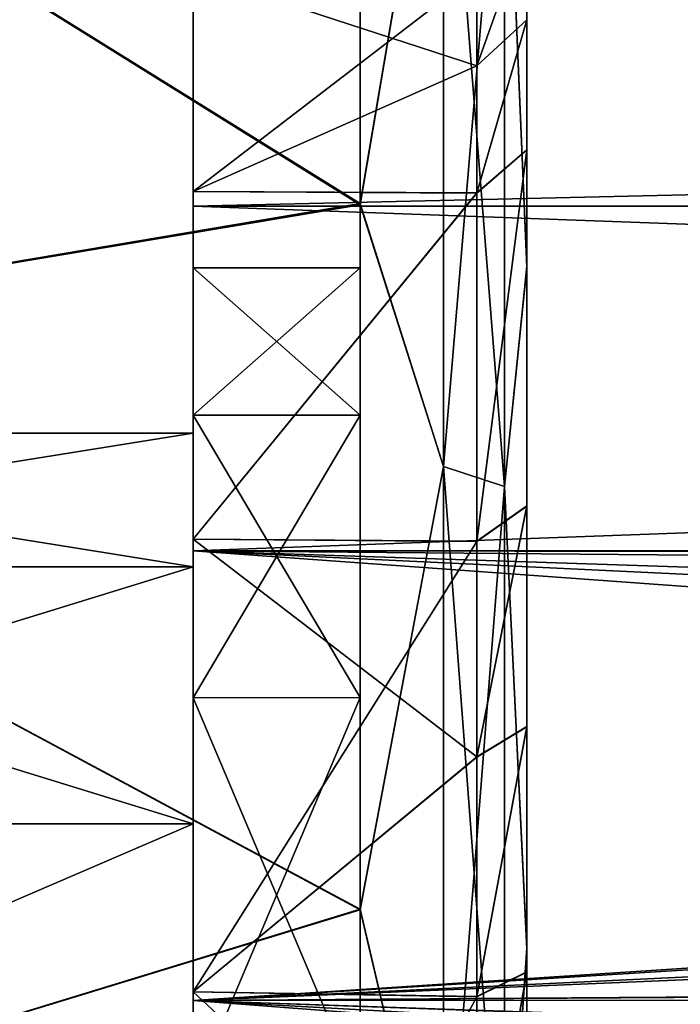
# Model space of a CAD drawing. Header units: metres. Extents: x -46 to 104, y -30 to 30.
# Tile 14 of 127: x -41.54 to -37.58, y 6.48 to 12.38. Entities that reach past the tile are written whole.
import ezdxf

# ---------------------------------------------------------------- set-up
doc = ezdxf.new("R2010")
doc.units = ezdxf.units.M
doc.layers.add('solid_122529', color=7, linetype='CONTINUOUS')

msp = doc.modelspace()

# ---------------------------------------------------------------- linework, layer by layer
at = {"layer": 'solid_122529'}
for points in [[(-39.5, 15.588312, 1074.36792), (-39.5, 11.272784, 1072.198486), (-45.5, 15.000283, 1074.019409)], [(-39.5, 15.588312, -25.632099), (-39.5, 11.272784, -27.801517), (-45.5, 15.000283, -25.980583)], [(-39.5, 11.26611, 1127.804199), (-39.5, 15.581071, 1125.636475), (-45.5, 15.000283, 1125.980591)], [(-39.5, 11.26611, 27.804222), (-39.5, 15.581071, 25.636501), (-45.5, 15.000283, 25.980583)], [(-39, 14.214657, 1073.733643), (-39.5, 11.272784, 1072.198486), (-39.5, 15.588312, 1074.36792)], [(-39, 14.214657, -26.266386), (-39.5, 11.272784, -27.801517), (-39.5, 15.588312, -25.632099)], [(-39, 14.214657, 1126.266357), (-39.5, 15.581071, 1125.636475), (-39.5, 11.26611, 1127.804199)], [(-39, 14.214657, 26.266386), (-39.5, 15.581071, 25.636501), (-39.5, 11.26611, 27.804222)], [(-38.633713, 14.040232, 1074.055908), (-38.5, 15.068384, 1075.222168), (-38.5, 10.898151, 1073.124634)], [(-38.633713, 14.040232, -25.944077), (-38.5, 15.068384, -24.777889), (-38.5, 10.898151, -26.875359)], [(-38.633713, 14.040232, 1125.944092), (-38.5, 10.891731, 1126.87793), (-38.5, 15.061421, 1124.782104)], [(-38.633713, 14.040232, 25.944077), (-38.5, 10.891731, 26.877964), (-38.5, 15.061421, 24.782122)], [(-38.5, 11.59491, 1093.283569), (-38.5, 10.898151, 1073.124634), (-38.5, 15.068384, 1075.222168)], [(-38.5, 12.374514, 1094.859009), (-38.5, 11.59491, 1093.283569), (-38.5, 15.068384, 1075.222168)], [(-38.5, 12.941458, 1096.524658), (-38.5, 12.374514, 1094.859009), (-38.5, 15.068384, 1075.222168)], [(-38.5, 11.59491, -6.716475), (-38.5, 10.898151, -26.875359), (-38.5, 15.068384, -24.777889)], [(-38.5, 12.374514, -5.141006), (-38.5, 11.59491, -6.716475), (-38.5, 15.068384, -24.777889)], [(-38.5, 12.941458, -3.475312), (-38.5, 12.374514, -5.141006), (-38.5, 15.068384, -24.777889)], [(-38.5, 13.399786, 1099.99939), (-38.5, 15.061421, 1124.782104), (-38.5, 10.891731, 1126.87793)], [(-38.5, 13.399786, -0.000577), (-38.5, 15.061421, 24.782122), (-38.5, 10.891731, 26.877964)], [(-39.5, 11.272784, 1072.198486), (-45.5, 10.260863, 1071.809326), (-45.5, 15.000283, 1074.019409)], [(-39.5, 11.26611, 1127.804199), (-45.5, 15.000283, 1125.980591), (-45.5, 10.260863, 1128.190674)], [(-39.5, 11.272784, -27.801517), (-45.5, 10.260863, -28.190678), (-45.5, 15.000283, -25.980583)], [(-39.5, 11.26611, 27.804222), (-45.5, 15.000283, 25.980583), (-45.5, 10.260863, 28.190678)], [(-39, 14.214657, 1073.733643), (-39, 9.697482, 1071.752197), (-39.5, 11.272784, 1072.198486)], [(-39, 9.697482, 1128.247803), (-39, 14.214657, 1126.266357), (-39.5, 11.26611, 1127.804199)], [(-39, 14.214657, -26.266386), (-39, 9.697482, -28.247801), (-39.5, 11.272784, -27.801517)], [(-39, 9.697482, 28.247801), (-39, 14.214657, 26.266386), (-39.5, 11.26611, 27.804222)], [(-38.633713, 9.578486, 1072.098877), (-39, 9.697482, 1071.752197), (-39, 14.214657, 1073.733643)], [(-38.633713, 14.040232, 1074.055908), (-38.633713, 9.578486, 1072.098877), (-39, 14.214657, 1073.733643)], [(-38.633713, 14.040232, 1125.944092), (-39, 14.214657, 1126.266357), (-39, 9.697482, 1128.247803)], [(-38.633713, 9.578486, -27.901178), (-39, 9.697482, -28.247801), (-39, 14.214657, -26.266386)], [(-38.633713, 14.040232, -25.944077), (-38.633713, 9.578486, -27.901178), (-39, 14.214657, -26.266386)], [(-38.633713, 14.040232, 25.944077), (-39, 14.214657, 26.266386), (-39, 9.697482, 28.247801)], [(-38.633713, 9.578486, 1127.901123), (-38.633713, 14.040232, 1125.944092), (-39, 9.697482, 1128.247803)], [(-38.633713, 9.578486, 27.901178), (-38.633713, 14.040232, 25.944077), (-39, 9.697482, 28.247801)], [(-38.633713, 9.578486, 1127.901123), (-38.5, 10.891731, 1126.87793), (-38.633713, 14.040232, 1125.944092)], [(-38.633713, 14.040232, 1074.055908), (-38.5, 10.898151, 1073.124634), (-38.633713, 9.578486, 1072.098877)], [(-38.633713, 9.578486, 27.901178), (-38.5, 10.891731, 26.877964), (-38.633713, 14.040232, 25.944077)], [(-38.633713, 14.040232, -25.944077), (-38.5, 10.898151, -26.875359), (-38.633713, 9.578486, -27.901178)], [(-38.5, 12.941769, 1103.474121), (-38.5, 13.399786, 1099.99939), (-38.5, 10.891731, 1126.87793)], [(-38.5, 12.941769, 3.474154), (-38.5, 13.399786, -0.000577), (-38.5, 10.891731, 26.877964)], [(-38.800003, 12.098615, 1105.023315), (-38.5, 12.941769, 1103.474121), (-38.5, 12.374986, 1105.139893)], [(-38.799999, 12.652068, 1103.396362), (-38.5, 12.941769, 1103.474121), (-38.800003, 12.098615, 1105.023315)], [(-38.800003, 12.098615, 5.023298), (-38.5, 12.941769, 3.474154), (-38.5, 12.374986, 5.139877)], [(-38.799999, 12.652068, 3.396347), (-38.5, 12.941769, 3.474154), (-38.800003, 12.098615, 5.023298)], [(-38.799999, 12.097907, 1094.974976), (-38.5, 12.374514, 1094.859009), (-38.5, 12.941458, 1096.524658)], [(-38.799999, 12.097907, 1094.974976), (-38.5, 12.941458, 1096.524658), (-38.799999, 12.651593, 1096.601929)], [(-38.799999, 12.097907, -5.025002), (-38.5, 12.374514, -5.141006), (-38.5, 12.941458, -3.475312)], [(-38.799999, 12.097907, -5.025002), (-38.5, 12.941458, -3.475312), (-38.799999, 12.651593, -3.398114)], [(-38.5, 12.374986, 1105.139893), (-38.5, 12.941769, 1103.474121), (-38.5, 10.891731, 1126.87793)], [(-38.5, 12.374986, 5.139877), (-38.5, 12.941769, 3.474154), (-38.5, 10.891731, 26.877964)], [(-40.5, 12.653589, 1096.609741), (-40.5, 12.653589, 1103.390259), (-40.5, 11.345066, 1106.549561)], [(-38.800003, 12.098615, 1105.023315), (-40.5, 11.345066, 1106.549561), (-40.5, 12.653589, 1103.390259)], [(-40.5, 11.345066, 1093.450439), (-40.5, 12.653589, 1096.609741), (-40.5, 11.345066, 1106.549561)], [(-38.799999, 12.652068, 1103.396362), (-38.800003, 12.098615, 1105.023315), (-40.5, 12.653589, 1103.390259)], [(-38.799999, 12.651593, 1096.601929), (-40.5, 12.653589, 1096.609741), (-40.5, 11.345066, 1093.450439)], [(-40.5, 12.653589, -3.390285), (-40.5, 12.653589, 3.390285), (-40.5, 11.345066, 6.549601)], [(-38.800003, 12.098615, 5.023298), (-40.5, 11.345066, 6.549601), (-40.5, 12.653589, 3.390285)], [(-40.5, 11.345066, -6.549601), (-40.5, 12.653589, -3.390285), (-40.5, 11.345066, 6.549601)], [(-38.799999, 12.652068, 3.396347), (-38.800003, 12.098615, 5.023298), (-40.5, 12.653589, 3.390285)], [(-38.799999, 12.651593, -3.398114), (-40.5, 12.653589, -3.390285), (-40.5, 11.345066, -6.549601)], [(-38.799999, 12.097907, 1094.974976), (-38.799999, 12.651593, 1096.601929), (-40.5, 11.345066, 1093.450439)], [(-38.799999, 12.097907, -5.025002), (-38.799999, 12.651593, -3.398114), (-40.5, 11.345066, -6.549601)], [(-40.5, 12.557177, 3.36404), (-40.5, 12.557177, -3.36404), (-40.5, 11.257812, -6.50054)], [(16, 11.258329, -6.500001), (-40.5, 11.257812, -6.50054), (-40.5, 12.557177, -3.36404)], [(-40.5, 11.257812, 6.50054), (-40.5, 12.557177, 3.36404), (-40.5, 11.257812, -6.50054)], [(16, 12.557034, -3.364651), (16, 11.258329, -6.500001), (-40.5, 12.557177, -3.36404)], [(16, 12.557034, 3.364651), (-40.5, 12.557177, 3.36404), (-40.5, 11.257812, 6.50054)], [(-40.5, 12.557177, 1103.364014), (-40.5, 12.557177, 1096.635986), (-40.5, 11.257812, 1093.499512)], [(16, 11.258329, 1093.5), (-40.5, 11.257812, 1093.499512), (-40.5, 12.557177, 1096.635986)], [(-40.5, 11.257812, 1106.500488), (-40.5, 12.557177, 1103.364014), (-40.5, 11.257812, 1093.499512)], [(16, 12.557034, 1096.635376), (16, 11.258329, 1093.5), (-40.5, 12.557177, 1096.635986)], [(16, 12.557034, 1103.364624), (-40.5, 12.557177, 1103.364014), (-40.5, 11.257812, 1106.500488)], [(16, 11.258329, 6.500001), (16, 12.557034, 3.364651), (-40.5, 11.257812, 6.50054)], [(16, 11.258329, 1106.5), (16, 12.557034, 1103.364624), (-40.5, 11.257812, 1106.500488)], [(-38.800003, 12.098615, 1105.023315), (-38.5, 12.374986, 1105.139893), (-38.799995, 11.336991, 1106.563721)], [(-38.800003, 12.098615, 5.023298), (-38.5, 12.374986, 5.139877), (-38.799995, 11.336991, 6.563736)], [(-38.799999, 11.336089, 1093.434692), (-38.5, 11.59491, 1093.283569), (-38.5, 12.374514, 1094.859009)], [(-38.799999, 11.336089, 1093.434692), (-38.5, 12.374514, 1094.859009), (-38.799999, 12.097907, 1094.974976)], [(-38.799999, 11.336089, -6.565294), (-38.5, 11.59491, -6.716475), (-38.5, 12.374514, -5.141006)], [(-38.799999, 11.336089, -6.565294), (-38.5, 12.374514, -5.141006), (-38.799999, 12.097907, -5.025002)], [(-38.799995, 11.336991, 1106.563721), (-38.5, 12.374986, 1105.139893), (-38.5, 11.595502, 1106.715454)], [(-38.799995, 11.336991, 6.563736), (-38.5, 12.374986, 5.139877), (-38.5, 11.595502, 6.715446)], [(-38.5, 11.595502, 1106.715454), (-38.5, 12.374986, 1105.139893), (-38.5, 10.891731, 1126.87793)], [(-38.5, 11.595502, 6.715446), (-38.5, 12.374986, 5.139877), (-38.5, 10.891731, 26.877964)], [(-38.800003, 12.098615, 1105.023315), (-38.799995, 11.336991, 1106.563721), (-40.5, 11.345066, 1106.549561)], [(-38.800003, 12.098615, 5.023298), (-38.799995, 11.336991, 6.563736), (-40.5, 11.345066, 6.549601)], [(-38.799999, 11.336089, 1093.434692), (-38.799999, 12.097907, 1094.974976), (-40.5, 11.345066, 1093.450439)], [(-38.799999, 11.336089, -6.565294), (-38.799999, 12.097907, -5.025002), (-40.5, 11.345066, -6.549601)], [(-38.799999, 9.250223, 1109.276001), (-38.5, 11.595502, 1106.715454), (-38.5, 9.46172, 1109.488647)], [(-38.799995, 11.336991, 1106.563721), (-38.5, 11.595502, 1106.715454), (-38.799999, 9.250223, 1109.276001)], [(-38.799999, 9.250223, 9.275956), (-38.5, 11.595502, 6.715446), (-38.5, 9.46172, 9.488619)], [(-38.799995, 11.336991, 6.563736), (-38.5, 11.595502, 6.715446), (-38.799999, 9.250223, 9.275956)], [(-38.799999, 9.248989, 1090.722778), (-38.5, 9.460905, 1090.51062), (-38.5, 11.59491, 1093.283569)], [(-38.799999, 9.248989, 1090.722778), (-38.5, 11.59491, 1093.283569), (-38.799999, 11.336089, 1093.434692)], [(-38.799999, 9.248989, -9.277186), (-38.5, 9.460905, -9.489429), (-38.5, 11.59491, -6.716475)], [(-38.799999, 9.248989, -9.277186), (-38.5, 11.59491, -6.716475), (-38.799999, 11.336089, -6.565294)], [(-38.5, 9.46172, 1109.488647), (-38.5, 11.595502, 1106.715454), (-38.5, 10.891731, 1126.87793)], [(-38.5, 9.46172, 9.488619), (-38.5, 11.595502, 6.715446), (-38.5, 10.891731, 26.877964)], [(-38.5, 11.59491, 1093.283569), (-38.5, 9.460905, 1090.51062), (-38.5, 10.898151, 1073.124634)], [(-38.5, 11.59491, -6.716475), (-38.5, 9.460905, -9.489429), (-38.5, 10.898151, -26.875359)], [(-40.5, 11.345066, 1093.450439), (-40.5, 11.345066, 1106.549561), (-40.5, 9.263426, 1109.262695)], [(-38.799995, 11.336991, 1106.563721), (-40.5, 9.263426, 1109.262695), (-40.5, 11.345066, 1106.549561)], [(-40.5, 9.898214, 1101.423096), (-40.5, 11.345066, 1093.450439), (-40.5, 9.263426, 1109.262695)], [(-40.5, 9.898214, 1098.576904), (-40.5, 9.263426, 1090.737305), (-40.5, 11.345066, 1093.450439)], [(-38.799999, 11.336089, 1093.434692), (-40.5, 11.345066, 1093.450439), (-40.5, 9.263426, 1090.737305)], [(-40.5, 9.898214, 1101.423096), (-40.5, 9.898214, 1098.576904), (-40.5, 11.345066, 1093.450439)], [(-40.5, 11.345066, -6.549601), (-40.5, 11.345066, 6.549601), (-40.5, 9.263426, 9.262687)], [(-38.799995, 11.336991, 6.563736), (-40.5, 9.263426, 9.262687), (-40.5, 11.345066, 6.549601)], [(-40.5, 9.898214, 1.423148), (-40.5, 11.345066, -6.549601), (-40.5, 9.263426, 9.262687)], [(-40.5, 9.898214, -1.423148), (-40.5, 9.263426, -9.262687), (-40.5, 11.345066, -6.549601)], [(-38.799999, 11.336089, -6.565294), (-40.5, 11.345066, -6.549601), (-40.5, 9.263426, -9.262687)], [(-40.5, 9.898214, 1.423148), (-40.5, 9.898214, -1.423148), (-40.5, 11.345066, -6.549601)], [(-38.799995, 11.336991, 1106.563721), (-38.799999, 9.250223, 1109.276001), (-40.5, 9.263426, 1109.262695)], [(-38.799995, 11.336991, 6.563736), (-38.799999, 9.250223, 9.275956), (-40.5, 9.263426, 9.262687)], [(-38.799999, 9.248989, 1090.722778), (-38.799999, 11.336089, 1093.434692), (-40.5, 9.263426, 1090.737305)], [(-38.799999, 9.248989, -9.277186), (-38.799999, 11.336089, -6.565294), (-40.5, 9.263426, -9.262687)], [(-39.5, 11.272784, 1072.198486), (-39.5, 7.046187, 1070.839233), (-45.5, 10.260863, 1071.809326)], [(-39.5, 11.272784, -27.801517), (-39.5, 7.046187, -29.160782), (-45.5, 10.260863, -28.190678)], [(-39, 9.697482, 1071.752197), (-39.5, 7.046187, 1070.839233), (-39.5, 11.272784, 1072.198486)], [(-39, 9.697482, -28.247801), (-39.5, 7.046187, -29.160782), (-39.5, 11.272784, -27.801517)], [(-39.5, 7.041001, 1129.161987), (-39.5, 11.26611, 1127.804199), (-45.5, 10.260863, 1128.190674)], [(-39.5, 7.041001, 29.162035), (-39.5, 11.26611, 27.804222), (-45.5, 10.260863, 28.190678)], [(16, 11.258329, -6.500001), (16, 9.192387, -9.192389), (-40.5, 11.257812, -6.50054)], [(16, 11.258329, 6.500001), (-40.5, 11.257812, 6.50054), (-40.5, 9.192948, 9.191648)], [(16, 9.192387, 9.192389), (16, 11.258329, 6.500001), (-40.5, 9.192948, 9.191648)], [(16, 11.258329, 1093.5), (16, 9.192387, 1090.807617), (-40.5, 11.257812, 1093.499512)], [(16, 11.258329, 1106.5), (-40.5, 11.257812, 1106.500488), (-40.5, 9.192948, 1109.19165)], [(16, 9.192387, 1109.192383), (16, 11.258329, 1106.5), (-40.5, 9.192948, 1109.19165)], [(-40.5, 10.887947, -1.564921), (-40.5, 11.257812, -6.50054), (-40.5, 9.192948, -9.191648)], [(16, 9.192387, -9.192389), (-40.5, 9.192948, -9.191648), (-40.5, 11.257812, -6.50054)], [(-40.5, 10.887947, -1.564921), (-40.5, 11.257812, 6.50054), (-40.5, 11.257812, -6.50054)], [(-40.5, 10.006166, 4.569046), (-40.5, 9.192948, 9.191648), (-40.5, 11.257812, 6.50054)], [(-40.5, 10.887947, 1.564921), (-40.5, 10.006166, 4.569046), (-40.5, 11.257812, 6.50054)], [(-40.5, 10.887947, -1.564921), (-40.5, 10.887947, 1.564921), (-40.5, 11.257812, 6.50054)], [(-40.5, 10.887947, 1098.435059), (-40.5, 11.257812, 1093.499512), (-40.5, 9.192948, 1090.80835)], [(16, 9.192387, 1090.807617), (-40.5, 9.192948, 1090.80835), (-40.5, 11.257812, 1093.499512)], [(-40.5, 10.887947, 1098.435059), (-40.5, 11.257812, 1106.500488), (-40.5, 11.257812, 1093.499512)], [(-40.5, 10.006166, 1104.569092), (-40.5, 9.192948, 1109.19165), (-40.5, 11.257812, 1106.500488)], [(-40.5, 10.887947, 1101.564941), (-40.5, 10.006166, 1104.569092), (-40.5, 11.257812, 1106.500488)], [(-40.5, 10.887947, 1098.435059), (-40.5, 10.887947, 1101.564941), (-40.5, 11.257812, 1106.500488)], [(-39, 9.697482, 1128.247803), (-39.5, 11.26611, 1127.804199), (-39.5, 7.041001, 1129.161987)], [(-39, 9.697482, 28.247801), (-39.5, 11.26611, 27.804222), (-39.5, 7.041001, 29.162035)], [(-40.5, 10.006166, -4.569046), (-40.5, 10.887947, -1.564921), (-40.5, 9.192948, -9.191648)], [(-39.5, 10.00583, 4.569267), (-40.5, 10.006166, 4.569046), (-40.5, 10.887947, 1.564921)], [(-39.5, 10.887821, 1.566366), (-40.5, 10.887947, 1.564921), (-40.5, 10.887947, -1.564921)], [(-39.5, 10.00583, 4.569267), (-40.5, 10.887947, 1.564921), (-39.5, 10.887821, 1.566366)], [(-39.5, 10.887821, -1.566366), (-40.5, 10.887947, -1.564921), (-40.5, 10.006166, -4.569046)], [(-39.5, 10.887821, 1.566366), (-40.5, 10.887947, -1.564921), (-39.5, 10.887821, -1.566366)], [(-40.5, 10.006166, 1095.430908), (-40.5, 10.887947, 1098.435059), (-40.5, 9.192948, 1090.80835)], [(-39.5, 10.00583, 1104.569214), (-40.5, 10.006166, 1104.569092), (-40.5, 10.887947, 1101.564941)], [(-39.5, 10.887821, 1101.566406), (-40.5, 10.887947, 1101.564941), (-40.5, 10.887947, 1098.435059)], [(-39.5, 10.00583, 1104.569214), (-40.5, 10.887947, 1101.564941), (-39.5, 10.887821, 1101.566406)], [(-39.5, 10.887821, 1098.433594), (-40.5, 10.887947, 1098.435059), (-40.5, 10.006166, 1095.430908)], [(-39.5, 10.887821, 1101.566406), (-40.5, 10.887947, 1098.435059), (-39.5, 10.887821, 1098.433594)], [(-39.5, 10.887821, -1.566366), (-40.5, 10.006166, -4.569046), (-39.5, 10.00583, -4.569267)], [(-39.5, 10.887821, 1098.433594), (-40.5, 10.006166, 1095.430908), (-39.5, 10.00583, 1095.430786)], [(-39.5, 10.887821, 1.566366), (-39.5, 10.887821, -1.566366), (-39.5, 10.00583, -4.569267)], [(-39.5, 10.00583, 4.569267), (-39.5, 10.887821, 1.566366), (-39.5, 10.00583, -4.569267)], [(-39.5, 10.887821, 1101.566406), (-39.5, 10.887821, 1098.433594), (-39.5, 10.00583, 1095.430786)], [(-39.5, 10.00583, 1104.569214), (-39.5, 10.887821, 1101.566406), (-39.5, 10.00583, 1095.430786)], [(-38.633713, 9.578486, 1072.098877), (-38.5, 10.898151, 1073.124634), (-38.5, 6.811481, 1071.81189)], [(-38.633713, 9.578486, -27.901178), (-38.5, 10.898151, -26.875359), (-38.5, 6.811481, -28.188107)], [(-38.633713, 9.578486, 1127.901123), (-38.5, 6.806489, 1128.189331), (-38.5, 10.891731, 1126.87793)], [(-38.633713, 9.578486, 27.901178), (-38.5, 6.806489, 28.189314), (-38.5, 10.891731, 26.877964)], [(-38.5, 8.138914, 1089.35498), (-38.5, 6.811481, 1071.81189), (-38.5, 10.898151, 1073.124634)], [(-38.5, 9.460905, 1090.51062), (-38.5, 8.138914, 1089.35498), (-38.5, 10.898151, 1073.124634)], [(-38.5, 8.138914, -10.64505), (-38.5, 6.811481, -28.188107), (-38.5, 10.898151, -26.875359)], [(-38.5, 9.460905, -9.489429), (-38.5, 8.138914, -10.64505), (-38.5, 10.898151, -26.875359)], [(-38.5, 9.46172, 1109.488647), (-38.5, 10.891731, 1126.87793), (-38.5, 6.806489, 1128.189331)], [(-38.5, 9.46172, 9.488619), (-38.5, 10.891731, 26.877964), (-38.5, 6.806489, 28.189314)], [(-39.5, 7.046187, 1070.839233), (-45.5, 5.209611, 1070.455811), (-45.5, 10.260863, 1071.809326)], [(-39.5, 7.041001, 1129.161987), (-45.5, 10.260863, 1128.190674), (-45.5, 5.209611, 1129.544189)], [(-39.5, 7.046187, -29.160782), (-45.5, 5.209611, -29.544201), (-45.5, 10.260863, -28.190678)], [(-39.5, 7.041001, 29.162035), (-45.5, 10.260863, 28.190678), (-45.5, 5.209611, 29.544201)], [(-40.5, 8.312679, -7.204017), (-40.5, 10.006166, -4.569046), (-40.5, 9.192948, -9.191648)], [(-40.5, 10.006166, 4.569046), (-40.5, 8.312679, 7.204017), (-40.5, 9.192948, 9.191648)], [(-39.5, 8.313657, 7.202953), (-40.5, 8.312679, 7.204017), (-40.5, 10.006166, 4.569046)], [(-39.5, 8.313657, 7.202953), (-40.5, 10.006166, 4.569046), (-39.5, 10.00583, 4.569267)], [(-39.5, 10.00583, -4.569267), (-40.5, 10.006166, -4.569046), (-40.5, 8.312679, -7.204017)], [(-40.5, 8.312679, 1092.796021), (-40.5, 10.006166, 1095.430908), (-40.5, 9.192948, 1090.80835)], [(-40.5, 10.006166, 1104.569092), (-40.5, 8.312679, 1107.203979), (-40.5, 9.192948, 1109.19165)], [(-39.5, 8.313657, 1107.203003), (-40.5, 8.312679, 1107.203979), (-40.5, 10.006166, 1104.569092)], [(-39.5, 8.313657, 1107.203003), (-40.5, 10.006166, 1104.569092), (-39.5, 10.00583, 1104.569214)], [(-39.5, 10.00583, 1095.430786), (-40.5, 10.006166, 1095.430908), (-40.5, 8.312679, 1092.796021)], [(-39.5, 10.00583, -4.569267), (-40.5, 8.312679, -7.204017), (-39.5, 8.313657, -7.202953)], [(-39.5, 10.00583, 1095.430786), (-40.5, 8.312679, 1092.796021), (-39.5, 8.313657, 1092.796997)], [(-39.5, 10.00583, 4.569267), (-39.5, 10.00583, -4.569267), (-39.5, 8.313657, -7.202953)], [(-39.5, 8.313657, 7.202953), (-39.5, 10.00583, 4.569267), (-39.5, 8.313657, -7.202953)], [(-39.5, 10.00583, 1104.569214), (-39.5, 10.00583, 1095.430786), (-39.5, 8.313657, 1092.796997)], [(-39.5, 8.313657, 1107.203003), (-39.5, 10.00583, 1104.569214), (-39.5, 8.313657, 1092.796997)], [(-40.5, 9.09632, 1104.154175), (-45.5, 9.09632, 1104.154175), (-45.5, 9.898214, 1101.423096)], [(-40.5, 9.898214, 1101.423096), (-45.5, 9.898214, 1101.423096), (-45.5, 9.898214, 1098.576904)], [(-40.5, 9.09632, 1104.154175), (-45.5, 9.898214, 1101.423096), (-40.5, 9.898214, 1101.423096)], [(-40.5, 9.898214, 1098.576904), (-45.5, 9.898214, 1098.576904), (-45.5, 9.09632, 1095.845825)], [(-40.5, 9.898214, 1101.423096), (-45.5, 9.898214, 1098.576904), (-40.5, 9.898214, 1098.576904)], [(-40.5, 9.898214, 1098.576904), (-45.5, 9.09632, 1095.845825), (-40.5, 9.09632, 1095.845825)], [(-40.5, 9.09632, 4.15415), (-45.5, 9.09632, 4.15415), (-45.5, 9.898214, 1.423148)], [(-40.5, 9.898214, 1.423148), (-45.5, 9.898214, 1.423148), (-45.5, 9.898214, -1.423148)], [(-40.5, 9.09632, 4.15415), (-45.5, 9.898214, 1.423148), (-40.5, 9.898214, 1.423148)], [(-40.5, 9.898214, -1.423148), (-45.5, 9.898214, -1.423148), (-45.5, 9.09632, -4.15415)], [(-40.5, 9.898214, 1.423148), (-45.5, 9.898214, -1.423148), (-40.5, 9.898214, -1.423148)], [(-40.5, 9.898214, -1.423148), (-45.5, 9.09632, -4.15415), (-40.5, 9.09632, -4.15415)], [(-40.5, 9.09632, 1104.154175), (-40.5, 9.898214, 1101.423096), (-40.5, 9.263426, 1109.262695)], [(-40.5, 9.898214, 1098.576904), (-40.5, 9.09632, 1095.845825), (-40.5, 9.263426, 1090.737305)], [(-40.5, 9.09632, 4.15415), (-40.5, 9.898214, 1.423148), (-40.5, 9.263426, 9.262687)], [(-40.5, 9.898214, -1.423148), (-40.5, 9.09632, -4.15415), (-40.5, 9.263426, -9.262687)], [(-39, 9.697482, 1071.752197), (-39, 4.915786, 1070.54126), (-39.5, 7.046187, 1070.839233)], [(-39, 4.915786, 1129.45874), (-39, 9.697482, 1128.247803), (-39.5, 7.041001, 1129.161987)], [(-39, 9.697482, -28.247801), (-39, 4.915786, -29.458691), (-39.5, 7.046187, -29.160782)], [(-39, 4.915786, 29.458691), (-39, 9.697482, 28.247801), (-39.5, 7.041001, 29.162035)], [(-38.633713, 4.855466, 1070.902832), (-39, 4.915786, 1070.54126), (-39, 9.697482, 1071.752197)], [(-38.633713, 9.578486, 1072.098877), (-38.633713, 4.855466, 1070.902832), (-39, 9.697482, 1071.752197)], [(-38.633713, 9.578486, 1127.901123), (-39, 9.697482, 1128.247803), (-39, 4.915786, 1129.45874)], [(-38.633713, 4.855466, -29.09721), (-39, 4.915786, -29.458691), (-39, 9.697482, -28.247801)], [(-38.633713, 9.578486, -27.901178), (-38.633713, 4.855466, -29.09721), (-39, 9.697482, -28.247801)], [(-38.633713, 9.578486, 27.901178), (-39, 9.697482, 28.247801), (-39, 4.915786, 29.458691)], [(-38.633713, 4.855466, 1129.097168), (-38.633713, 9.578486, 1127.901123), (-39, 4.915786, 1129.45874)], [(-38.633713, 4.855466, 29.09721), (-38.633713, 9.578486, 27.901178), (-39, 4.915786, 29.458691)], [(-38.633713, 4.855466, 1129.097168), (-38.5, 6.806489, 1128.189331), (-38.633713, 9.578486, 1127.901123)], [(-38.633713, 9.578486, 1072.098877), (-38.5, 6.811481, 1071.81189), (-38.633713, 4.855466, 1070.902832)], [(-38.633713, 4.855466, 29.09721), (-38.5, 6.806489, 28.189314), (-38.633713, 9.578486, 27.901178)], [(-38.633713, 9.578486, -27.901178), (-38.5, 6.811481, -28.188107), (-38.633713, 4.855466, -29.09721)], [(-38.800014, 7.958613, 1110.405273), (-38.5, 9.46172, 1109.488647), (-38.5, 8.139949, 1110.644287)], [(-38.799999, 9.250223, 1109.276001), (-38.5, 9.46172, 1109.488647), (-38.800014, 7.958613, 1110.405273)], [(-38.800014, 7.958613, 10.40531), (-38.5, 9.46172, 9.488619), (-38.5, 8.139949, 10.644267)], [(-38.799999, 9.250223, 9.275956), (-38.5, 9.46172, 9.488619), (-38.800014, 7.958613, 10.40531)], [(-38.800007, 7.957119, 1089.593506), (-38.5, 8.138914, 1089.35498), (-38.5, 9.460905, 1090.51062)], [(-38.800007, 7.957119, 1089.593506), (-38.5, 9.460905, 1090.51062), (-38.799999, 9.248989, 1090.722778)], [(-38.800007, 7.957119, -10.406453), (-38.5, 8.138914, -10.64505), (-38.5, 9.460905, -9.489429)], [(-38.800007, 7.957119, -10.406453), (-38.5, 9.460905, -9.489429), (-38.799999, 9.248989, -9.277186)], [(-38.5, 8.139949, 1110.644287), (-38.5, 9.46172, 1109.488647), (-38.5, 6.806489, 1128.189331)], [(-38.5, 8.139949, 10.644267), (-38.5, 9.46172, 9.488619), (-38.5, 6.806489, 28.189314)], [(-40.5, 9.09632, 1104.154175), (-40.5, 9.263426, 1109.262695), (-40.5, 6.55043, 1111.344604)], [(-38.800014, 7.958613, 1110.405273), (-40.5, 6.55043, 1111.344604), (-40.5, 9.263426, 1109.262695)], [(-38.799999, 9.250223, 1109.276001), (-38.800014, 7.958613, 1110.405273), (-40.5, 9.263426, 1109.262695)], [(-40.5, 7.557496, 1093.451416), (-40.5, 6.55043, 1088.655396), (-40.5, 9.263426, 1090.737305)], [(-38.799999, 9.248989, 1090.722778), (-40.5, 9.263426, 1090.737305), (-40.5, 6.55043, 1088.655396)], [(-40.5, 9.09632, 1095.845825), (-40.5, 7.557496, 1093.451416), (-40.5, 9.263426, 1090.737305)], [(-40.5, 9.09632, 4.15415), (-40.5, 9.263426, 9.262687), (-40.5, 6.55043, 11.344646)], [(-38.800014, 7.958613, 10.40531), (-40.5, 6.55043, 11.344646), (-40.5, 9.263426, 9.262687)], [(-38.799999, 9.250223, 9.275956), (-38.800014, 7.958613, 10.40531), (-40.5, 9.263426, 9.262687)], [(-40.5, 7.557496, -6.548607), (-40.5, 6.55043, -11.344646), (-40.5, 9.263426, -9.262687)], [(-38.799999, 9.248989, -9.277186), (-40.5, 9.263426, -9.262687), (-40.5, 6.55043, -11.344646)], [(-40.5, 9.09632, -4.15415), (-40.5, 7.557496, -6.548607), (-40.5, 9.263426, -9.262687)], [(-38.800007, 7.957119, 1089.593506), (-38.799999, 9.248989, 1090.722778), (-40.5, 6.55043, 1088.655396)], [(-38.800007, 7.957119, -10.406453), (-38.799999, 9.248989, -9.277186), (-40.5, 6.55043, -11.344646)], [(-40.5, 8.312679, -7.204017), (-40.5, 9.192948, -9.191648), (-40.5, 6.499179, -11.258723)], [(16, 6.499997, -11.258332), (-40.5, 6.499179, -11.258723), (-40.5, 9.192948, -9.191648)], [(16, 9.192387, -9.192389), (16, 6.499997, -11.258332), (-40.5, 9.192948, -9.191648)], [(-40.5, 8.312679, 7.204017), (-40.5, 6.499179, 11.258723), (-40.5, 9.192948, 9.191648)], [(0, 9.15, 9.234582), (-40.5, 9.192948, 9.191648), (-40.5, 6.499179, 11.258723)], [(16, 9.192387, 9.192389), (-40.5, 9.192948, 9.191648), (0, 9.15, 9.234582)], [(-40.5, 8.312679, 1092.796021), (-40.5, 9.192948, 1090.80835), (-40.5, 6.499179, 1088.741333)], [(-6.219734, 6.711981, 1088.866699), (-40.5, 6.499179, 1088.741333), (-40.5, 9.192948, 1090.80835)], [(0, 9.15, 1090.765381), (-40.5, 9.192948, 1090.80835), (16, 9.192387, 1090.807617)], [(-4.436827, 8.001779, 1089.754395), (-6.219734, 6.711981, 1088.866699), (-40.5, 9.192948, 1090.80835)], [(-2.269414, 8.863354, 1090.48999), (-4.436827, 8.001779, 1089.754395), (-40.5, 9.192948, 1090.80835)], [(0, 9.15, 1090.765381), (-2.269414, 8.863354, 1090.48999), (-40.5, 9.192948, 1090.80835)], [(-40.5, 8.312679, 1107.203979), (-40.5, 6.499179, 1111.258667), (-40.5, 9.192948, 1109.19165)], [(16, 9.192387, 1109.192383), (-40.5, 9.192948, 1109.19165), (-40.5, 6.499179, 1111.258667)], [(16, 6.499997, 1111.258301), (16, 9.192387, 1109.192383), (-40.5, 6.499179, 1111.258667)], [(-2.247114, 8.869053, 9.50473), (0, 9.15, 9.234582), (-40.5, 6.499179, 11.258723)], [(-40.5, 7.557496, 1106.548584), (-45.5, 7.557496, 1106.548584), (-45.5, 9.09632, 1104.154175)], [(-40.5, 7.557496, 1106.548584), (-45.5, 9.09632, 1104.154175), (-40.5, 9.09632, 1104.154175)], [(-40.5, 9.09632, 1095.845825), (-45.5, 9.09632, 1095.845825), (-45.5, 7.557496, 1093.451416)], [(-40.5, 9.09632, 1095.845825), (-45.5, 7.557496, 1093.451416), (-40.5, 7.557496, 1093.451416)], [(-40.5, 7.557496, 6.548607), (-45.5, 7.557496, 6.548607), (-45.5, 9.09632, 4.15415)], [(-40.5, 7.557496, 6.548607), (-45.5, 9.09632, 4.15415), (-40.5, 9.09632, 4.15415)], [(-40.5, 9.09632, -4.15415), (-45.5, 9.09632, -4.15415), (-45.5, 7.557496, -6.548607)], [(-40.5, 9.09632, -4.15415), (-45.5, 7.557496, -6.548607), (-40.5, 7.557496, -6.548607)], [(-40.5, 7.557496, 1106.548584), (-40.5, 9.09632, 1104.154175), (-40.5, 6.55043, 1111.344604)], [(-40.5, 7.557496, 6.548607), (-40.5, 9.09632, 4.15415), (-40.5, 6.55043, 11.344646)], [(-4.40385, 8.019979, 10.231321), (-2.247114, 8.869053, 9.50473), (-40.5, 6.499179, 11.258723)], [(-39.5, 5.946227, 9.254139), (-40.5, 8.312679, 7.204017), (-39.5, 8.313657, 7.202953)], [(-39.5, 8.313657, -7.202953), (-40.5, 8.312679, -7.204017), (-40.5, 5.946789, -9.253731)], [(-39.5, 8.313657, -7.202953), (-40.5, 5.946789, -9.253731), (-39.5, 5.946227, -9.254139)], [(-39.5, 5.946227, 1109.25415), (-40.5, 8.312679, 1107.203979), (-39.5, 8.313657, 1107.203003)], [(-39.5, 8.313657, 1092.796997), (-40.5, 8.312679, 1092.796021), (-40.5, 5.946789, 1090.746216)], [(-39.5, 8.313657, 1092.796997), (-40.5, 5.946789, 1090.746216), (-39.5, 5.946227, 1090.74585)], [(-40.5, 5.946789, -9.253731), (-40.5, 8.312679, -7.204017), (-40.5, 6.499179, -11.258723)], [(-40.5, 8.312679, 7.204017), (-40.5, 5.946789, 9.253731), (-40.5, 6.499179, 11.258723)], [(-39.5, 5.946227, 9.254139), (-40.5, 5.946789, 9.253731), (-40.5, 8.312679, 7.204017)], [(-40.5, 5.946789, 1090.746216), (-40.5, 8.312679, 1092.796021), (-40.5, 6.499179, 1088.741333)], [(-40.5, 8.312679, 1107.203979), (-40.5, 5.946789, 1109.253784), (-40.5, 6.499179, 1111.258667)], [(-39.5, 5.946227, 1109.25415), (-40.5, 5.946789, 1109.253784), (-40.5, 8.312679, 1107.203979)], [(-39.5, 8.313657, 7.202953), (-39.5, 8.313657, -7.202953), (-39.5, 5.946227, -9.254139)], [(-39.5, 5.946227, 9.254139), (-39.5, 8.313657, 7.202953), (-39.5, 5.946227, -9.254139)], [(-39.5, 8.313657, 1107.203003), (-39.5, 8.313657, 1092.796997), (-39.5, 5.946227, 1090.74585)], [(-39.5, 5.946227, 1109.25415), (-39.5, 8.313657, 1107.203003), (-39.5, 5.946227, 1090.74585)], [(-38.800014, 7.958613, 1110.405273), (-38.5, 8.139949, 1110.644287), (-38.799995, 6.5232, 1111.360352)], [(-38.800014, 7.958613, 10.40531), (-38.5, 8.139949, 10.644267), (-38.799995, 6.5232, 11.360364)], [(-38.799999, 6.521416, 1088.638672), (-38.5, 8.138914, 1089.35498), (-38.800007, 7.957119, 1089.593506)], [(-38.799999, 6.521416, -11.361388), (-38.5, 8.138914, -10.64505), (-38.800007, 7.957119, -10.406453)], [(-38.799999, 6.521416, 1088.638672), (-38.5, 6.668959, 1088.377563), (-38.5, 8.138914, 1089.35498)], [(-38.799999, 6.521416, -11.361388), (-38.5, 6.668959, -11.622485), (-38.5, 8.138914, -10.64505)], [(-38.799995, 6.5232, 1111.360352), (-38.5, 8.139949, 1110.644287), (-38.5, 6.670246, 1111.621704)], [(-38.799995, 6.5232, 11.360364), (-38.5, 8.139949, 10.644267), (-38.5, 6.670246, 11.621749)], [(-38.5, 6.670246, 1111.621704), (-38.5, 8.139949, 1110.644287), (-38.5, 6.806489, 1128.189331)], [(-38.5, 6.670246, 11.621749), (-38.5, 8.139949, 10.644267), (-38.5, 6.806489, 28.189314)], [(-38.5, 8.138914, 1089.35498), (-38.5, 6.668959, 1088.377563), (-38.5, 6.811481, 1071.81189)], [(-38.5, 8.138914, -10.64505), (-38.5, 6.668959, -11.622485), (-38.5, 6.811481, -28.188107)], [(-6.188148, 6.741112, 11.115639), (-4.40385, 8.019979, 10.231321), (-40.5, 6.499179, 11.258723)], [(-38.800014, 7.958613, 1110.405273), (-38.799995, 6.5232, 1111.360352), (-40.5, 6.55043, 1111.344604)], [(-38.800014, 7.958613, 10.40531), (-38.799995, 6.5232, 11.360364), (-40.5, 6.55043, 11.344646)], [(-38.799999, 6.521416, 1088.638672), (-38.800007, 7.957119, 1089.593506), (-40.5, 6.55043, 1088.655396)], [(-38.799999, 6.521416, -11.361388), (-38.800007, 7.957119, -10.406453), (-40.5, 6.55043, -11.344646)], [(-40.5, 5.406408, 1108.412476), (-45.5, 5.406408, 1108.412476), (-45.5, 7.557496, 1106.548584)], [(-40.5, 5.406408, 1108.412476), (-45.5, 7.557496, 1106.548584), (-40.5, 7.557496, 1106.548584)], [(-40.5, 7.557496, 1093.451416), (-45.5, 7.557496, 1093.451416), (-45.5, 5.406408, 1091.587524)], [(-40.5, 7.557496, 1093.451416), (-45.5, 5.406408, 1091.587524), (-40.5, 5.406408, 1091.587524)], [(-40.5, 5.406408, 8.412536), (-45.5, 5.406408, 8.412536), (-45.5, 7.557496, 6.548607)], [(-40.5, 5.406408, 8.412536), (-45.5, 7.557496, 6.548607), (-40.5, 7.557496, 6.548607)], [(-40.5, 7.557496, -6.548607), (-45.5, 7.557496, -6.548607), (-45.5, 5.406408, -8.412536)], [(-40.5, 7.557496, -6.548607), (-45.5, 5.406408, -8.412536), (-40.5, 5.406408, -8.412536)], [(-40.5, 5.406408, 1108.412476), (-40.5, 7.557496, 1106.548584), (-40.5, 6.55043, 1111.344604)], [(-40.5, 7.557496, 1093.451416), (-40.5, 5.406408, 1091.587524), (-40.5, 6.55043, 1088.655396)], [(-40.5, 5.406408, 8.412536), (-40.5, 7.557496, 6.548607), (-40.5, 6.55043, 11.344646)], [(-40.5, 7.557496, -6.548607), (-40.5, 5.406408, -8.412536), (-40.5, 6.55043, -11.344646)], [(-39.5, 7.046187, 1070.839233), (-39.5, 3.204264, 1070.171631), (-45.5, 5.209611, 1070.455811)], [(-39.5, 7.046187, -29.160782), (-39.5, 3.204264, -29.828388), (-45.5, 5.209611, -29.544201)], [(-39.5, 3.201407, 1129.828735), (-39.5, 7.041001, 1129.161987), (-45.5, 5.209611, 1129.544189)], [(-39.5, 3.201407, 29.828693), (-39.5, 7.041001, 29.162035), (-45.5, 5.209611, 29.544201)], [(-39, 4.915786, 1070.54126), (-39.5, 3.204264, 1070.171631), (-39.5, 7.046187, 1070.839233)], [(-39, 4.915786, -29.458691), (-39.5, 3.204264, -29.828388), (-39.5, 7.046187, -29.160782)], [(-39, 4.915786, 1129.45874), (-39.5, 7.041001, 1129.161987), (-39.5, 3.201407, 1129.828735)], [(-39, 4.915786, 29.458691), (-39.5, 7.041001, 29.162035), (-39.5, 3.201407, 29.828693)], [(-38.633713, 4.855466, 1070.902832), (-38.5, 6.811481, 1071.81189), (-38.5, 3.096967, 1071.167969)], [(-38.633713, 4.855466, -29.09721), (-38.5, 6.811481, -28.188107), (-38.5, 3.096967, -28.832069)], [(-38.633713, 4.855466, 1129.097168), (-38.5, 3.094217, 1128.832397), (-38.5, 6.806489, 1128.189331)], [(-38.633713, 4.855466, 29.09721), (-38.5, 3.094217, 28.832367), (-38.5, 6.806489, 28.189314)], [(-38.5, 3.416509, 1087.043335), (-38.5, 3.096967, 1071.167969), (-38.5, 6.811481, 1071.81189)], [(-38.5, 5.08266, 1087.601929), (-38.5, 3.416509, 1087.043335), (-38.5, 6.811481, 1071.81189)], [(-38.5, 6.668959, 1088.377563), (-38.5, 5.08266, 1087.601929), (-38.5, 6.811481, 1071.81189)], [(-38.5, 3.416509, -12.95667), (-38.5, 3.096967, -28.832069), (-38.5, 6.811481, -28.188107)], [(-38.5, 5.08266, -12.398057), (-38.5, 3.416509, -12.95667), (-38.5, 6.811481, -28.188107)], [(-38.5, 6.668959, -11.622485), (-38.5, 5.08266, -12.398057), (-38.5, 6.811481, -28.188107)], [(-38.5, 6.670246, 1111.621704), (-38.5, 6.806489, 1128.189331), (-38.5, 3.094217, 1128.832397)], [(-38.5, 6.670246, 11.621749), (-38.5, 6.806489, 28.189314), (-38.5, 3.094217, 28.832367)], [(-7.415249, 5.360651, 11.843286), (-6.188148, 6.741112, 11.115639), (-40.5, 6.499179, 11.258723)], [(-6.219734, 6.711981, 1088.866699), (-7.440596, 5.325414, 1088.140869), (-40.5, 6.499179, 1088.741333)], [(-38.800007, 4.97253, 1112.119629), (-38.5, 6.670246, 1111.621704), (-38.5, 5.083976, 1112.397583)], [(-38.799995, 6.5232, 1111.360352), (-38.5, 6.670246, 1111.621704), (-38.800007, 4.97253, 1112.119629)], [(-38.800007, 4.97253, 12.119569), (-38.5, 6.670246, 11.621749), (-38.5, 5.083976, 12.397523)], [(-38.799995, 6.5232, 11.360364), (-38.5, 6.670246, 11.621749), (-38.800007, 4.97253, 12.119569)], [(-38.800007, 4.970691, 1087.879639), (-38.5, 5.08266, 1087.601929), (-38.5, 6.668959, 1088.377563)], [(-38.800007, 4.970691, 1087.879639), (-38.5, 6.668959, 1088.377563), (-38.799999, 6.521416, 1088.638672)], [(-38.800007, 4.970691, -12.120323), (-38.5, 5.08266, -12.398057), (-38.5, 6.668959, -11.622485)], [(-38.800007, 4.970691, -12.120323), (-38.5, 6.668959, -11.622485), (-38.799999, 6.521416, -11.361388)], [(-38.5, 5.083976, 1112.397583), (-38.5, 6.670246, 1111.621704), (-38.5, 3.094217, 1128.832397)], [(-38.5, 5.083976, 12.397523), (-38.5, 6.670246, 11.621749), (-38.5, 3.094217, 28.832367)], [(-40.5, 5.406408, 1108.412476), (-40.5, 6.55043, 1111.344604), (-40.5, 3.390869, 1112.653564)], [(-38.800007, 4.97253, 1112.119629), (-40.5, 3.390869, 1112.653564), (-40.5, 6.55043, 1111.344604)], [(-38.799995, 6.5232, 1111.360352), (-38.800007, 4.97253, 1112.119629), (-40.5, 6.55043, 1111.344604)], [(-40.5, 5.406408, 1091.587524), (-40.5, 3.390869, 1087.346436), (-40.5, 6.55043, 1088.655396)], [(-38.799999, 6.521416, 1088.638672), (-40.5, 6.55043, 1088.655396), (-40.5, 3.390869, 1087.346436)], [(-40.5, 5.406408, 8.412536), (-40.5, 6.55043, 11.344646), (-40.5, 3.390869, 12.653527)], [(-38.800007, 4.97253, 12.119569), (-40.5, 3.390869, 12.653527), (-40.5, 6.55043, 11.344646)], [(-38.799995, 6.5232, 11.360364), (-38.800007, 4.97253, 12.119569), (-40.5, 6.55043, 11.344646)], [(-40.5, 5.406408, -8.412536), (-40.5, 3.390869, -12.653527), (-40.5, 6.55043, -11.344646)], [(-38.799999, 6.521416, -11.361388), (-40.5, 6.55043, -11.344646), (-40.5, 3.390869, -12.653527)], [(-38.800007, 4.970691, 1087.879639), (-38.799999, 6.521416, 1088.638672), (-40.5, 3.390869, 1087.346436)], [(-38.800007, 4.970691, -12.120323), (-38.799999, 6.521416, -11.361388), (-40.5, 3.390869, -12.653527)], [(16, 6.499997, -11.258332), (16, 3.364645, -12.557036), (-40.5, 6.499179, -11.258723)], [(16, 6.499997, 1111.258301), (-40.5, 6.499179, 1111.258667), (-40.5, 3.364976, 1112.556763)], [(16, 3.364645, 1112.557007), (16, 6.499997, 1111.258301), (-40.5, 3.364976, 1112.556763)], [(-40.5, 5.946789, -9.253731), (-40.5, 6.499179, -11.258723), (-40.5, 3.364976, -12.556726)], [(16, 3.364645, -12.557036), (-40.5, 3.364976, -12.556726), (-40.5, 6.499179, -11.258723)], [(-40.5, 5.946789, 9.253731), (-40.5, 3.364976, 12.556726), (-40.5, 6.499179, 11.258723)], [(-7.415249, 5.360651, 11.843286), (-40.5, 6.499179, 11.258723), (-40.5, 3.364976, 12.556726)], [(-40.5, 5.946789, 1090.746216), (-40.5, 6.499179, 1088.741333), (-40.5, 3.364976, 1087.443237)], [(-8.215815, 4.027758, 1087.639648), (-40.5, 3.364976, 1087.443237), (-40.5, 6.499179, 1088.741333)], [(-7.440596, 5.325414, 1088.140869), (-8.215815, 4.027758, 1087.639648), (-40.5, 6.499179, 1088.741333)], [(-40.5, 5.946789, 1109.253784), (-40.5, 3.364976, 1112.556763), (-40.5, 6.499179, 1111.258667)]]:
    msp.add_3dface(points, dxfattribs=at)

doc.saveas('drawing.dxf')
